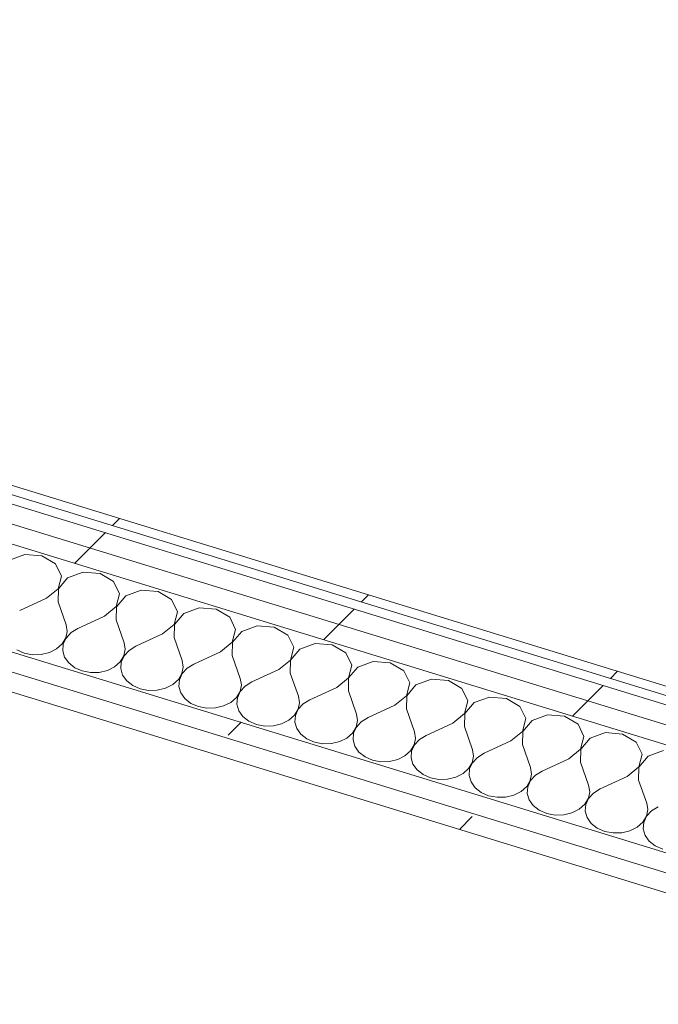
# Model space of a CAD drawing. Header units: millimetres. Extents: x -2220 to 52371, y -4077 to 6953.
# Tile 20 of 228: x -118 to 243, y -703 to -147. Entities that reach past the tile are written whole.
import ezdxf

# ---------------------------------------------------------------- set-up
doc = ezdxf.new("R2010")
doc.units = ezdxf.units.MM
doc.header["$MEASUREMENT"] = 0
doc.linetypes.add('Wipeout_Contour', pattern=[1000, 0, -1000])
doc.layers.add('Nuevo_08_E_Envans secs', color=7, linetype='Continuous')
doc.layers.add('Nuevo_08_E_Envans secs_Pluma_Nº__1', color=7, linetype='Continuous', lineweight=5)
for name, color, linetype, lineweight, true_color in [('Nuevo_08_E_Envans secs_Pluma_Nº__102', 7, 'Continuous', 5, 0xcccccc), ('Nuevo_08_E_Envans secs_Pluma_Nº__171', 171, 'Continuous', 13, 0xaaaaff), ('Nuevo_08_E_Envans secs_Pluma_Nº__177', 7, 'Continuous', 15, 0xf7e046)]:
    doc.layers.add(name, color=color, linetype=linetype, lineweight=lineweight, true_color=true_color)
pattern_1 = [(45, (0, 0), (-183.848, 183.848), [195, -65]), (45, (7e-14, 183.85), (-183.848, 183.848), [195, -65])]

# ---------------------------------------------------------------- blocks, each defined once
blk = doc.blocks.new('*X169')
at = {"layer": 'Nuevo_08_E_Envans secs_Pluma_Nº__102', "color": 254, "linetype": 'Continuous', "lineweight": 5, "true_color": 0xcccccc}
for p, q in [((-114.61, -449.22), (-123.32, -452.4)), ((-104.99, -450), (-114.61, -449.22)), ((-97.36, -454.51), (-104.99, -450)), ((-93.98, -461.4), (-97.36, -454.51)), ((-95.87, -468.62), (-93.98, -461.4)), ((-81.8, -459.28), (-90.52, -462.46)), ((-72.19, -460.06), (-81.8, -459.28)), ((-64.55, -464.58), (-72.19, -460.06)), ((-90.52, -462.46), (-95.74, -468.66)), ((-61.18, -471.47), (-64.55, -464.58)), ((-102.46, -474), (-95.87, -468.62)), ((-95.74, -468.66), (-95.9, -476.02)), ((-63.06, -478.69), (-61.18, -471.47)), ((-57.71, -472.53), (-62.93, -478.73)), ((-49, -469.35), (-57.71, -472.53)), ((-39.38, -470.13), (-49, -469.35)), ((-31.75, -474.64), (-39.38, -470.13)), ((-102.46, -474), (-117.59, -480.97)), ((-95.9, -476.02), (-91.35, -489.02)), ((-28.37, -481.54), (-31.75, -474.64)), ((-69.65, -484.07), (-63.06, -478.69)), ((-62.93, -478.73), (-63.09, -486.08)), ((-30.26, -488.75), (-28.37, -481.54)), ((-24.91, -482.6), (-30.13, -488.79)), ((-16.19, -479.42), (-24.91, -482.6)), ((-6.58, -480.2), (-16.19, -479.42)), ((1.06, -484.71), (-6.58, -480.2)), ((-90.76, -492.71), (-91.35, -489.02)), ((-69.65, -484.07), (-84.79, -491.04)), ((-63.09, -486.08), (-58.55, -499.09)), ((-36.85, -494.14), (-30.26, -488.75)), ((-30.13, -488.79), (-30.29, -496.15)), ((4.43, -491.6), (1.06, -484.71)), ((16.61, -489.49), (7.9, -492.67)), ((26.23, -490.27), (16.61, -489.49)), ((-91.51, -496.38), (-90.76, -492.71)), ((-88.58, -493.38), (-91.38, -496.42)), ((-84.79, -491.04), (-88.58, -493.38)), ((-36.85, -494.14), (-51.98, -501.11)), ((2.55, -498.82), (4.43, -491.6)), ((7.9, -492.67), (2.68, -498.86)), ((33.86, -494.78), (26.23, -490.27)), ((37.24, -501.67), (33.86, -494.78)), ((-96.73, -502.57), (-93.56, -499.75)), ((-93.56, -499.75), (-91.51, -496.38)), ((-92.98, -499.93), (-93.27, -503.64)), ((-91.38, -496.42), (-92.98, -499.93)), ((-57.95, -502.78), (-58.55, -499.09)), ((-30.29, -496.15), (-25.74, -509.16)), ((-4.04, -504.2), (2.55, -498.82)), ((2.68, -498.86), (2.52, -506.22)), ((49.42, -499.55), (40.7, -502.73)), ((59.03, -500.33), (49.42, -499.55)), ((66.67, -504.85), (59.03, -500.33)), ((-119.29, -503.12), (-115.06, -504.97)), ((-115.06, -504.97), (-110.33, -505.88)), ((-110.33, -505.88), (-105.45, -505.76)), ((-105.45, -505.76), (-100.8, -504.63)), ((-100.8, -504.63), (-96.73, -502.57)), ((-93.27, -503.64), (-92.21, -507.26)), ((-58.71, -506.45), (-57.95, -502.78)), ((-55.77, -503.45), (-58.58, -506.49)), ((-51.98, -501.11), (-55.77, -503.45)), ((-4.04, -504.2), (-19.18, -511.17)), ((35.35, -508.89), (37.24, -501.67)), ((40.7, -502.73), (35.48, -508.93)), ((70.04, -511.74), (66.67, -504.85)), ((-92.21, -507.26), (-89.89, -510.53)), ((-89.89, -510.53), (-86.49, -513.19)), ((-63.93, -512.64), (-60.75, -509.82)), ((-60.75, -509.82), (-58.71, -506.45)), ((-60.18, -510), (-60.46, -513.71)), ((-58.58, -506.49), (-60.18, -510)), ((-25.15, -512.85), (-25.74, -509.16)), ((-19.18, -511.17), (-22.97, -513.52)), ((2.52, -506.22), (7.06, -519.23)), ((28.76, -514.27), (35.35, -508.89)), ((35.48, -508.93), (35.32, -516.28)), ((68.15, -518.95), (70.04, -511.74)), ((82.22, -509.62), (73.51, -512.8)), ((91.83, -510.4), (82.22, -509.62)), ((99.47, -514.91), (91.83, -510.4)), ((-86.49, -513.19), (-82.26, -515.04)), ((-82.26, -515.04), (-77.52, -515.94)), ((-77.52, -515.94), (-72.64, -515.82)), ((-72.64, -515.82), (-67.99, -514.7)), ((-67.99, -514.7), (-63.93, -512.64)), ((-60.46, -513.71), (-59.41, -517.33)), ((-27.95, -519.89), (-25.9, -516.52)), ((-25.77, -516.56), (-27.37, -520.06)), ((-25.9, -516.52), (-25.15, -512.85)), ((-22.97, -513.52), (-25.77, -516.56)), ((28.76, -514.27), (13.62, -521.24)), ((35.32, -516.28), (39.87, -529.29)), ((73.51, -512.8), (68.29, -519)), ((102.85, -521.81), (99.47, -514.91)), ((-59.41, -517.33), (-57.09, -520.6)), ((-57.09, -520.6), (-53.68, -523.26)), ((-35.19, -524.76), (-31.12, -522.71)), ((-31.12, -522.71), (-27.95, -519.89)), ((-27.37, -520.06), (-27.66, -523.77)), ((7.66, -522.91), (7.06, -519.23)), ((13.62, -521.24), (9.84, -523.58)), ((61.56, -524.34), (68.15, -518.95)), ((68.29, -519), (68.13, -526.35)), ((100.96, -529.02), (102.85, -521.81)), ((106.31, -522.87), (101.09, -529.06)), ((115.03, -519.69), (106.31, -522.87)), ((124.64, -520.47), (115.03, -519.69)), ((132.27, -524.98), (124.64, -520.47)), ((-53.68, -523.26), (-49.45, -525.11)), ((-49.45, -525.11), (-44.72, -526.01)), ((-44.72, -526.01), (-39.84, -525.89)), ((-39.84, -525.89), (-35.19, -524.76)), ((-27.66, -523.77), (-26.6, -527.4)), ((-26.6, -527.4), (-24.28, -530.67)), ((4.86, -529.96), (6.9, -526.58)), ((7.03, -526.62), (5.43, -530.13)), ((6.9, -526.58), (7.66, -522.91)), ((9.84, -523.58), (7.03, -526.62)), ((61.56, -524.34), (46.43, -531.31)), ((68.13, -526.35), (72.67, -539.36)), ((135.65, -531.87), (132.27, -524.98)), ((-24.28, -530.67), (-20.88, -533.33)), ((-20.88, -533.33), (-16.65, -535.18)), ((-2.38, -534.83), (1.68, -532.78)), ((1.68, -532.78), (4.86, -529.96)), ((5.43, -530.13), (5.15, -533.84)), ((5.15, -533.84), (6.2, -537.47)), ((39.71, -536.65), (40.46, -532.98)), ((42.64, -533.65), (39.84, -536.69)), ((40.46, -532.98), (39.87, -529.29)), ((46.43, -531.31), (42.64, -533.65)), ((94.37, -534.41), (100.96, -529.02)), ((101.09, -529.06), (100.93, -536.42)), ((133.76, -539.09), (135.65, -531.87)), ((139.12, -532.94), (133.9, -539.13)), ((147.83, -529.75), (139.12, -532.94)), ((157.44, -530.54), (147.83, -529.75)), ((165.08, -535.05), (157.44, -530.54)), ((-16.65, -535.18), (-11.91, -536.08)), ((-11.91, -536.08), (-7.03, -535.96)), ((-7.03, -535.96), (-2.38, -534.83)), ((6.2, -537.47), (8.52, -540.73)), ((37.66, -540.02), (39.71, -536.65)), ((39.84, -536.69), (38.23, -540.2)), ((73.27, -543.05), (72.67, -539.36)), ((94.37, -534.41), (79.23, -541.37)), ((100.93, -536.42), (105.48, -549.43)), ((127.17, -544.47), (133.76, -539.09)), ((133.9, -539.13), (133.74, -546.49)), ((168.46, -541.94), (165.08, -535.05)), ((8.52, -540.73), (11.93, -543.39)), ((11.93, -543.39), (16.16, -545.24)), ((25.77, -546.03), (30.42, -544.9)), ((30.42, -544.9), (34.49, -542.84)), ((34.49, -542.84), (37.66, -540.02)), ((38.23, -540.2), (37.95, -543.91)), ((37.95, -543.91), (39.01, -547.53)), ((72.51, -546.72), (73.27, -543.05)), ((75.45, -543.72), (72.64, -546.76)), ((79.23, -541.37), (75.45, -543.72)), ((127.17, -544.47), (112.04, -551.44)), ((166.57, -549.16), (168.46, -541.94)), ((171.92, -543), (166.7, -549.2)), ((180.64, -539.82), (171.92, -543)), ((190.25, -540.6), (180.64, -539.82)), ((197.88, -545.11), (190.25, -540.6)), ((201.26, -552.01), (197.88, -545.11)), ((16.16, -545.24), (20.89, -546.14)), ((20.89, -546.14), (25.77, -546.03)), ((39.01, -547.53), (41.33, -550.8)), ((67.29, -552.91), (70.47, -550.09)), ((70.47, -550.09), (72.51, -546.72)), ((71.04, -550.27), (70.76, -553.97)), ((72.64, -546.76), (71.04, -550.27)), ((106.07, -553.12), (105.48, -549.43)), ((133.74, -546.49), (138.28, -559.5)), ((159.98, -554.54), (166.57, -549.16)), ((166.7, -549.2), (166.54, -556.55)), ((213.44, -549.89), (204.73, -553.07)), ((223.05, -550.67), (213.44, -549.89)), ((230.69, -555.18), (223.05, -550.67)), ((41.33, -550.8), (44.73, -553.46)), ((44.73, -553.46), (48.96, -555.31)), ((48.96, -555.31), (53.7, -556.21)), ((53.7, -556.21), (58.58, -556.09)), ((58.58, -556.09), (63.22, -554.96)), ((63.22, -554.96), (67.29, -552.91)), ((70.76, -553.97), (71.81, -557.6)), ((105.32, -556.79), (106.07, -553.12)), ((108.25, -553.78), (105.45, -556.83)), ((112.04, -551.44), (108.25, -553.78)), ((159.98, -554.54), (144.84, -561.51)), ((199.37, -559.22), (201.26, -552.01)), ((204.73, -553.07), (199.51, -559.26)), ((234.07, -562.08), (230.69, -555.18)), ((71.81, -557.6), (74.13, -560.87)), ((74.13, -560.87), (77.54, -563.53)), ((100.1, -562.98), (103.27, -560.16)), ((103.27, -560.16), (105.32, -556.79)), ((103.84, -560.33), (103.56, -564.04)), ((105.45, -556.83), (103.84, -560.33)), ((138.87, -563.18), (138.28, -559.5)), ((144.84, -561.51), (141.06, -563.85)), ((166.54, -556.55), (171.09, -569.56)), ((192.78, -564.61), (199.37, -559.22)), ((199.51, -559.26), (199.34, -566.62)), ((246.25, -559.96), (237.53, -563.14)), ((77.54, -563.53), (81.77, -565.38)), ((81.77, -565.38), (86.5, -566.28)), ((86.5, -566.28), (91.38, -566.16)), ((91.38, -566.16), (96.03, -565.03)), ((96.03, -565.03), (100.1, -562.98)), ((103.56, -564.04), (104.62, -567.67)), ((136.08, -570.23), (138.12, -566.85)), ((138.25, -566.89), (136.65, -570.4)), ((138.12, -566.85), (138.87, -563.18)), ((141.06, -563.85), (138.25, -566.89)), ((192.78, -564.61), (177.65, -571.58)), ((199.34, -566.62), (203.89, -579.63)), ((232.18, -569.29), (234.07, -562.08)), ((237.53, -563.14), (232.31, -569.33)), ((104.62, -567.67), (106.94, -570.94)), ((106.94, -570.94), (110.34, -573.6)), ((132.9, -573.05), (136.08, -570.23)), ((136.65, -570.4), (136.37, -574.11)), ((171.68, -573.25), (171.09, -569.56)), ((177.65, -571.58), (173.86, -573.92)), ((225.59, -574.68), (232.18, -569.29)), ((232.31, -569.33), (232.15, -576.69)), ((110.34, -573.6), (114.57, -575.45)), ((114.57, -575.45), (119.31, -576.35)), ((119.31, -576.35), (124.18, -576.23)), ((124.18, -576.23), (128.83, -575.1)), ((128.83, -575.1), (132.9, -573.05)), ((136.37, -574.11), (137.42, -577.74)), ((137.42, -577.74), (139.74, -581)), ((168.88, -580.29), (170.93, -576.92)), ((171.06, -576.96), (169.45, -580.47)), ((170.93, -576.92), (171.68, -573.25)), ((173.86, -573.92), (171.06, -576.96)), ((225.59, -574.68), (210.45, -581.64)), ((232.15, -576.69), (236.7, -589.7)), ((139.74, -581), (143.15, -583.66)), ((143.15, -583.66), (147.38, -585.51)), ((161.64, -585.17), (165.71, -583.11)), ((165.71, -583.11), (168.88, -580.29)), ((169.45, -580.47), (169.17, -584.18)), ((203.73, -586.99), (204.48, -583.32)), ((206.67, -583.99), (203.86, -587.03)), ((204.48, -583.32), (203.89, -579.63)), ((210.45, -581.64), (206.67, -583.99)), ((147.38, -585.51), (152.11, -586.41)), ((152.11, -586.41), (156.99, -586.3)), ((156.99, -586.3), (161.64, -585.17)), ((169.17, -584.18), (170.23, -587.8)), ((170.23, -587.8), (172.55, -591.07)), ((201.69, -590.36), (203.73, -586.99)), ((203.86, -587.03), (202.26, -590.54)), ((172.55, -591.07), (175.95, -593.73)), ((175.95, -593.73), (180.18, -595.58)), ((194.44, -595.23), (198.51, -593.18)), ((198.51, -593.18), (201.69, -590.36)), ((202.26, -590.54), (201.97, -594.24)), ((201.97, -594.24), (203.03, -597.87)), ((236.54, -597.05), (237.29, -593.38)), ((239.47, -594.05), (236.67, -597.1)), ((237.29, -593.38), (236.7, -589.7)), ((243.26, -591.71), (239.47, -594.05)), ((180.18, -595.58), (184.92, -596.48)), ((184.92, -596.48), (189.79, -596.36)), ((189.79, -596.36), (194.44, -595.23)), ((203.03, -597.87), (205.35, -601.14)), ((231.32, -603.25), (234.49, -600.43)), ((234.49, -600.43), (236.54, -597.05)), ((235.06, -600.6), (234.78, -604.31)), ((236.67, -597.1), (235.06, -600.6)), ((205.35, -601.14), (208.76, -603.8)), ((208.76, -603.8), (212.99, -605.65)), ((212.99, -605.65), (217.72, -606.55)), ((222.6, -606.43), (227.25, -605.3)), ((227.25, -605.3), (231.32, -603.25)), ((234.78, -604.31), (235.84, -607.94)), ((217.72, -606.55), (222.6, -606.43)), ((235.84, -607.94), (238.16, -611.2)), ((238.16, -611.2), (241.56, -613.87)), ((241.56, -613.87), (245.79, -615.72))]:
    blk.add_line(p, q, dxfattribs=at)
blk = doc.blocks.new('Elem Sección_126_1')
at = {"layer": 'Nuevo_08_E_Envans secs', "lineweight": 0}
blk.add_blockref('*X169', (0, 0), dxfattribs=at)
at = {"color": 254, "linetype": 'Wipeout_Contour', "lineweight": 0, "ltscale": 6958.122428}
blk.add_wipeout([(-2220.36, 139.66), (-2220.36, 128.34), (458.01, -693.62), (470.8, -697.54), (475.96, -687.8)], dxfattribs=at).dxf.layer = 'Nuevo_08_E_Envans secs'
at = {"layer": 'Nuevo_08_E_Envans secs_Pluma_Nº__177', "linetype": 'Continuous', "lineweight": 15, "true_color": 0xf7e046}
h = blk.add_hatch(dxfattribs=at)
h.set_pattern_fill('Panellat_HPL_0001', color=53, style=0, pattern_type=2)
h.set_pattern_definition(pattern_1)
h.paths.add_polyline_path([(-2220.36, 139.66), (-2220.36, 128.34), (458.01, -693.62), (470.8, -697.54), (475.96, -687.8)])
at = {"color": 254, "linetype": 'Wipeout_Contour', "lineweight": 0, "ltscale": 6115.217666}
blk.add_wipeout([(-2220.36, 128.34), (-2220.36, 117.02), (452.84, -703.36), (458.01, -693.62)], dxfattribs=at).dxf.layer = 'Nuevo_08_E_Envans secs'
at = {"layer": 'Nuevo_08_E_Envans secs_Pluma_Nº__177', "linetype": 'Continuous', "lineweight": 15, "true_color": 0xf7e046}
h = blk.add_hatch(dxfattribs=at)
h.set_pattern_fill('Panellat_HPL_0001', color=53, style=0, pattern_type=2)
h.set_pattern_definition(pattern_1)
h.paths.add_polyline_path([(-2220.36, 128.34), (-2220.36, 117.02), (452.84, -703.36), (458.01, -693.62)])
at = {"color": 254, "linetype": 'Wipeout_Contour', "lineweight": 0, "ltscale": 6144.202153}
blk.add_wipeout([(542.14, -647.14), (547.3, -637.4), (-2220.36, 211.96), (-2220.36, 200.63)], dxfattribs=at).dxf.layer = 'Nuevo_08_E_Envans secs'
at = {"layer": 'Nuevo_08_E_Envans secs_Pluma_Nº__177', "linetype": 'Continuous', "lineweight": 15, "true_color": 0xf7e046}
h = blk.add_hatch(dxfattribs=at)
h.set_pattern_fill('Panellat_HPL_0001', color=53, style=0, pattern_type=2)
h.set_pattern_definition(pattern_1)
h.paths.add_polyline_path([(542.14, -647.14), (547.3, -637.4), (-2220.36, 211.96), (-2220.36, 200.63)])
at = {"color": 254, "linetype": 'Wipeout_Contour', "lineweight": 0, "ltscale": 6138.301646}
blk.add_wipeout([(547.3, -637.4), (552.46, -627.66), (-2220.36, 223.28), (-2220.36, 211.96)], dxfattribs=at).dxf.layer = 'Nuevo_08_E_Envans secs'
at = {"layer": 'Nuevo_08_E_Envans secs_Pluma_Nº__177', "linetype": 'Continuous', "lineweight": 15, "true_color": 0xf7e046}
h = blk.add_hatch(dxfattribs=at)
h.set_pattern_fill('Panellat_HPL_0001', color=53, style=0, pattern_type=2)
h.set_pattern_definition(pattern_1)
h.paths.add_polyline_path([(547.3, -637.4), (552.46, -627.66), (-2220.36, 223.28), (-2220.36, 211.96)])
at = {"color": 254, "linetype": 'Wipeout_Contour', "lineweight": 0, "ltscale": 6131.709031}
blk.add_wipeout([(-2220.36, 228.51), (554.84, -623.17), (557.22, -618.67), (-2220.36, 233.73)], dxfattribs=at).dxf.layer = 'Nuevo_08_E_Envans secs'
at = {"layer": 'Nuevo_08_E_Envans secs_Pluma_Nº__171', "linetype": 'Continuous', "lineweight": 13, "true_color": 0xaaaaff}
h = blk.add_hatch(dxfattribs=at)
h.set_pattern_fill('Panellat_HPL_0001', color=161, style=0, pattern_type=2)
h.set_pattern_definition(pattern_1)
h.paths.add_polyline_path([(-2220.36, 228.51), (554.84, -623.17), (557.22, -618.67), (-2220.36, 233.73)])
at = {"layer": 'Nuevo_08_E_Envans secs_Pluma_Nº__1', "color": 7, "linetype": 'Continuous', "lineweight": 5}
for p, q in [((-2220.36, 233.73), (557.22, -618.67)), ((-2220.36, 228.51), (554.84, -623.17)), ((-2220.36, 223.28), (552.46, -627.66)), ((-2220.36, 211.96), (547.3, -637.4)), ((-2220.36, 200.63), (542.14, -647.14)), ((-2220.36, 139.66), (475.96, -687.8)), ((-2220.36, 128.34), (458.01, -693.62)), ((-2213.03, 114.77), (440.05, -699.43))]:
    blk.add_line(p, q, dxfattribs=at)

msp = doc.modelspace()

# ---------------------------------------------------------------- block references
at = {"layer": 'Nuevo_08_E_Envans secs', "lineweight": 0}
msp.add_blockref('Elem Sección_126_1', (0, 0), dxfattribs=at)

doc.saveas('drawing.dxf')
